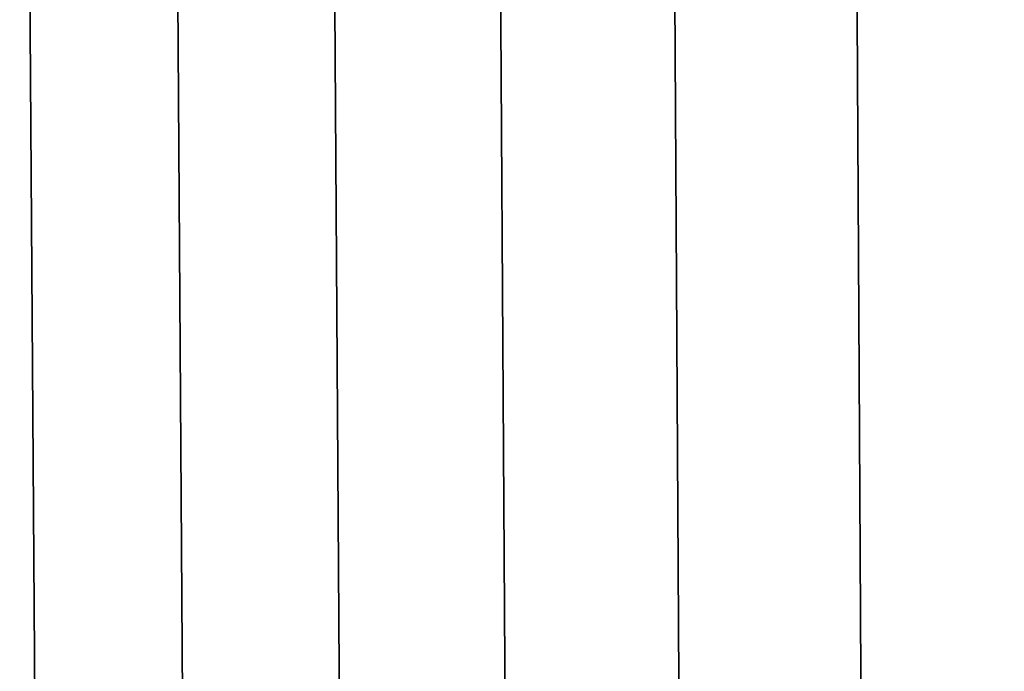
# Model space of a CAD drawing. Header units: metres. Extents: x -109 to 109, y -100 to 58.
# Tile 190 of 256: x -20.12 to -15.1, y -69.38 to -66.06. Entities that reach past the tile are written whole.
import ezdxf

# ---------------------------------------------------------------- set-up
doc = ezdxf.new("R2010")
doc.units = ezdxf.units.M
doc.layers.add('solid_21_062_100_XXX', color=7, linetype='CONTINUOUS')

msp = doc.modelspace()

# ---------------------------------------------------------------- linework, layer by layer
at = {"layer": 'solid_21_062_100_XXX'}
for points in [[(-20.078768, -63.901745, 19.388874), (-20.785271, -63.901745, 18.385717), (-20.694551, -76.406158, 18.325069), (-19.991131, -76.406158, 19.323851)], [(-20.785271, -63.901745, -9.390856), (-20.078768, -63.901745, -10.394012), (-19.991133, -76.406158, -10.328986), (-20.694551, -76.406158, -9.330207)], [(-19.323893, -63.901745, 20.356155), (-20.078768, -63.901745, 19.388874), (-19.991131, -76.406158, 19.323851), (-19.239548, -76.406158, 20.286917)], [(-20.078768, -63.901745, -10.394012), (-19.323893, -63.901745, -11.361294), (-19.23955, -76.406158, -11.292052), (-19.991133, -76.406158, -10.328986)], [(-18.522465, -63.901745, 21.285233), (-19.323893, -63.901745, 20.356155), (-19.239548, -76.406158, 20.286917), (-18.441612, -76.406158, 21.211945)], [(-19.323893, -63.901745, -11.361294), (-18.522465, -63.901745, -12.290371), (-18.441612, -76.406158, -12.217083), (-19.23955, -76.406158, -11.292052)], [(-17.676414, -63.901745, 22.173866), (-18.522465, -63.901745, 21.285233), (-18.441612, -76.406158, 21.211945), (-17.599251, -76.406158, 22.096704)], [(-18.522465, -63.901745, -12.290371), (-17.676414, -63.901745, -13.179004), (-17.599251, -76.406158, -13.101843), (-18.441612, -76.406158, -12.217083)], [(-16.787781, -63.901745, 23.019915), (-17.676414, -63.901745, 22.173866), (-17.599251, -76.406158, 22.096704), (-16.714495, -76.406158, 22.939062)], [(-17.676414, -63.901745, -13.179004), (-16.787781, -63.901745, -14.025053), (-16.714497, -76.406158, -13.944198), (-17.599251, -76.406158, -13.101843)], [(-15.858703, -63.901745, 23.821341), (-16.787781, -63.901745, 23.019915), (-16.714495, -76.406158, 22.939062), (-15.789477, -76.406158, 23.736986)], [(-16.787781, -63.901745, -14.025053), (-15.858703, -63.901745, -14.82648), (-15.789481, -76.406158, -14.74212), (-16.714497, -76.406158, -13.944198)], [(-14.89142, -63.901745, 24.576216), (-15.858703, -63.901745, 23.821341), (-15.789477, -76.406158, 23.736986), (-14.826423, -76.406158, 24.48856)], [(-15.858703, -63.901745, -14.82648), (-14.89142, -63.901745, -15.581353), (-14.826425, -76.406158, -15.493696), (-15.789481, -76.406158, -14.74212)]]:
    msp.add_3dface(points, dxfattribs=at)

doc.saveas('drawing.dxf')
